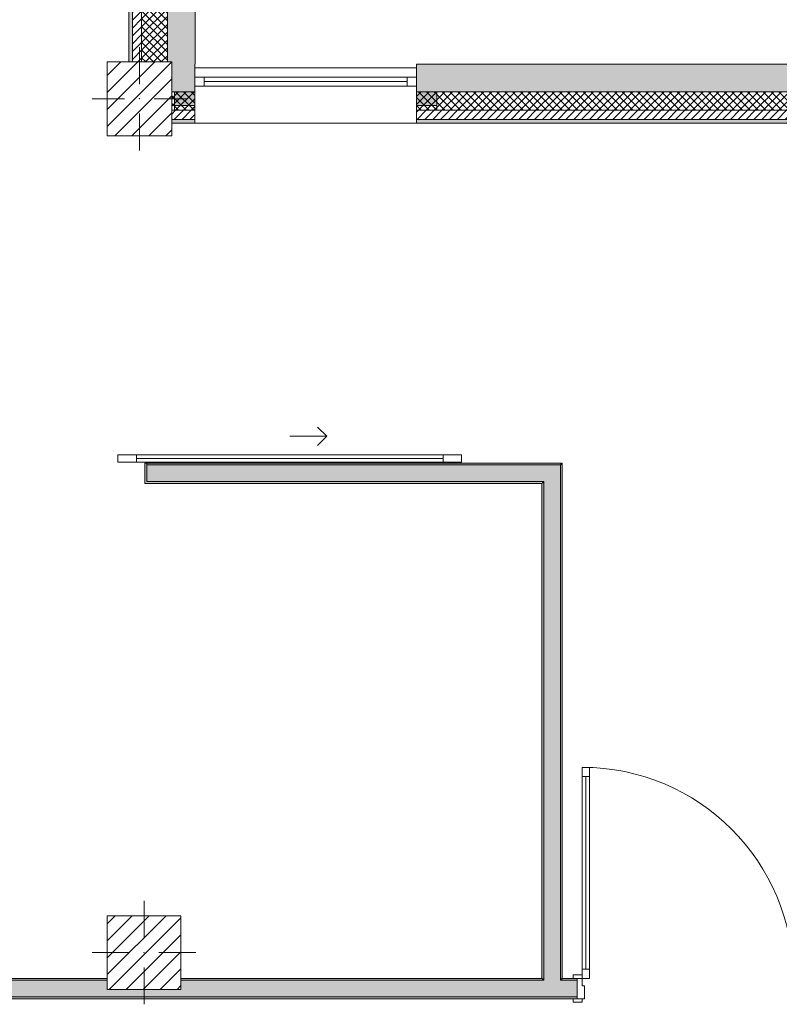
# Model space of a CAD drawing. Header units: millimetres. Extents: x -40968 to 11883, y -18816 to 4378.
# Tile 3 of 209: x -28641 to -24527, y -17114 to -11778. Entities that reach past the tile are written whole.
import ezdxf

# ---------------------------------------------------------------- set-up
doc = ezdxf.new("R2010")
doc.units = ezdxf.units.MM
doc.header["$MEASUREMENT"] = 0
doc.linetypes.add('Wipeout_Contour', pattern=[1000, 0, -1000])
for name, color, linetype in [('10_ESTR_Pilars', 7, 'Continuous'), ('12_FAÇ_Façana', 7, 'Continuous'), ('Puertas Archicad', 7, 'Continuous'), ('Ventanas Archicad', 7, 'Continuous')]:
    doc.layers.add(name, color=color, linetype=linetype)
for name, color, linetype, lineweight in [('10_ESTR_Pilars_Pluma_Nº__20', 1, 'Continuous', 5), ('10_ESTR_Pilars_Pluma_Nº__28', 7, 'Continuous', 20), ('10_ESTR_Pilars_Pluma_Nº__42', 8, 'Continuous', 25), ('12_FAÇ_Façana_Pluma_Nº__2', 8, 'Continuous', 5), ('12_FAÇ_Façana_Pluma_Nº__7', 7, 'Continuous', 5), ('Puertas Archicad_Pluma_Nº__1', 7, 'Continuous', 5), ('Puertas Archicad_Pluma_Nº__7', 7, 'Continuous', 5), ('Ventanas Archicad_Pluma_Nº__7', 7, 'Continuous', 5)]:
    doc.layers.add(name, color=color, linetype=linetype, lineweight=lineweight)
for name, color, linetype, lineweight, true_color in [('12_FAÇ_Façana_Pluma_Nº__102', 7, 'Continuous', 5, 0xcccccc), ('12_FAÇ_Façana_Pluma_Nº__174', 7, 'Continuous', 13, 0xe4ad2c), ('12_FAÇ_Façana_Pluma_Nº__176', 7, 'Continuous', 15, 0x93a0c6), ('12_FAÇ_Façana_Pluma_Nº__43', 7, 'Continuous', 5, 0xa4a4a6), ('Puertas Archicad_Pluma_Nº__3', 7, 'Continuous', 5, 0xa4a4a4), ('Ventanas Archicad_Pluma_Nº__23', 7, 'Continuous', 5, 0xa4a4a6), ('Ventanas Archicad_Pluma_Nº__3', 7, 'Continuous', 5, 0xa4a4a4), ('Ventanas Archicad_Pluma_Nº__43', 7, 'Continuous', 5, 0xa4a4a6)]:
    doc.layers.add(name, color=color, linetype=linetype, lineweight=lineweight, true_color=true_color)
pattern_1 = [(45, (0, 0), (-21.213203, 21.213203), [])]
pattern_2 = [(45, (0, 0), (-21.213203, 21.213203), []), (135, (0, 0), (21.213203, 21.213203), [])]
pattern_3 = [(0, (0, 0), (0, 75), [0, -75])]
pattern_4 = [(0, (0, 0), (0, 779.42), [48.75, -401.25]), (0, (225, 389.7), (0, 779.42), [48.75, -401.25]), (60, (0, 0), (-675, 389.7), [48.75, -401.25]), (60, (450, 0), (-675, 389.7), [48.75, -401.25]), (120, (48.75, 0), (675, 389.7), [48.75, -401.25]), (120, (498.75, 0), (675, 389.7), [48.75, -401.25]), (0, (0, 75), (0, 150), [0, -150, 0, -225]), (45, (75, 75), (-106.066, 106.066), [0, -112.5, 0, -187.5])]
pattern_5 = [(45, (0, 0), (-45.96194, 45.96194), [])]

# ---------------------------------------------------------------- blocks, each defined once
blk = doc.blocks.new('Muro_5_1', base_point=(-28050.8, -12339))
at = {"layer": '12_FAÇ_Façana_Pluma_Nº__102', "linetype": 'Continuous', "lineweight": 0, "true_color": 0xe5e5e5}
blk.add_hatch(color=254, dxfattribs=at).paths.add_polyline_path([(-27840.8, -11151), (-27840.8, -12007), (-27817.9, -12007), (-27817.9, -12019), (-27690.8, -12019), (-27690.8, -11151)])
at = {"layer": '12_FAÇ_Façana_Pluma_Nº__174', "linetype": 'Continuous', "lineweight": 13, "true_color": 0xe4ad2c}
h = blk.add_hatch(dxfattribs=at)
h.set_pattern_fill('SATE_Aislamiento_0001', color=42, style=0, pattern_type=2)
h.set_pattern_definition(pattern_2)
h.paths.add_polyline_path([(-27840.8, -11151), (-27980.8, -11151), (-27980.8, -12007), (-27840.8, -12007)])
at = {"layer": '12_FAÇ_Façana_Pluma_Nº__176', "linetype": 'Continuous', "lineweight": 0, "true_color": 0x495063}
blk.add_hatch(color=251, dxfattribs=at).paths.add_polyline_path([(-28030.8, -11151), (-28050.8, -11151), (-28050.8, -12007), (-28030.8, -12007)])
at = {"layer": '12_FAÇ_Façana_Pluma_Nº__2', "linetype": 'Continuous', "lineweight": 5}
h = blk.add_hatch(dxfattribs=at)
h.set_pattern_fill('Ceramic_0001', color=8, style=0, pattern_type=2)
h.set_pattern_definition(pattern_1)
h.paths.add_polyline_path([(-27980.8, -11151), (-28030.8, -11151), (-28030.8, -12007), (-27980.8, -12007)])
at = {"layer": '12_FAÇ_Façana_Pluma_Nº__7', "color": 7, "linetype": 'Continuous', "lineweight": 5}
for p, q in [((-28030.8, -11151), (-28030.8, -12007)), ((-27980.8, -11151), (-27980.8, -12007)), ((-27840.8, -11151), (-27840.8, -12007))]:
    blk.add_line(p, q, dxfattribs=at)
at = {"layer": '12_FAÇ_Façana_Pluma_Nº__7', "color": 7, "linetype": 'Continuous', "lineweight": 5, "flags": 128}
for points in [[(-28050.8, -11151), (-28050.8, -12007)], [(-27840.8, -11151), (-27870.8, -11151)], [(-27690.8, -11151), (-27720.8, -11151)], [(-27690.8, -12019), (-27690.8, -11151)]]:
    blk.add_lwpolyline(points, dxfattribs=at)
blk = doc.blocks.new('Muro_32_1', base_point=(-23271.1, -12339))
at = {"layer": '12_FAÇ_Façana_Pluma_Nº__102', "linetype": 'Continuous', "lineweight": 0, "true_color": 0xe5e5e5}
for points in [[(-23872.7, -12019), (-26492.5, -12019), (-26492.5, -12169), (-23872.7, -12169)], [(-23872.7, -12169), (-23782.7, -12169), (-23782.7, -12019), (-23872.7, -12019)], [(-23782.7, -12169), (-23271.1, -12169), (-23271.1, -12019), (-23782.7, -12019)]]:
    blk.add_hatch(color=254, dxfattribs=at).paths.add_polyline_path(points)
at = {"layer": '12_FAÇ_Façana_Pluma_Nº__174', "linetype": 'Continuous', "lineweight": 13, "true_color": 0xe4ad2c}
h = blk.add_hatch(dxfattribs=at)
h.set_pattern_fill('SATE_Aislamiento_0001', color=42, style=0, pattern_type=2)
h.set_pattern_definition(pattern_2)
h.paths.add_polyline_path([(-23872.7, -12169), (-26492.5, -12169), (-26492.5, -12269), (-23872.7, -12269)])
h = blk.add_hatch(dxfattribs=at)
h.set_pattern_fill('SATE_Aislamiento_0001', color=42, style=0, pattern_type=2)
h.set_pattern_definition(pattern_2)
h.paths.add_polyline_path([(-23782.7, -12269), (-23271.1, -12269), (-23271.1, -12169), (-23782.7, -12169)])
at = {"layer": '12_FAÇ_Façana_Pluma_Nº__176', "linetype": 'Continuous', "lineweight": 0, "true_color": 0x495063}
for points in [[(-23882.7, -12319), (-26492.5, -12319), (-26492.5, -12339), (-23882.7, -12339)], [(-23882.7, -12339), (-23872.7, -12339), (-23872.7, -12319), (-23882.7, -12319)], [(-23782.7, -12339), (-23772.7, -12339), (-23772.7, -12319), (-23782.7, -12319)], [(-23772.7, -12339), (-23271.1, -12339), (-23271.1, -12319), (-23772.7, -12319)]]:
    blk.add_hatch(color=251, dxfattribs=at).paths.add_polyline_path(points)
at = {"layer": '12_FAÇ_Façana_Pluma_Nº__2', "linetype": 'Continuous', "lineweight": 5}
h = blk.add_hatch(dxfattribs=at)
h.set_pattern_fill('Ceramic_0001', color=8, style=0, pattern_type=2)
h.set_pattern_definition(pattern_1)
h.paths.add_polyline_path([(-23872.7, -12269), (-26492.5, -12269), (-26492.5, -12319), (-23872.7, -12319)])
h = blk.add_hatch(dxfattribs=at)
h.set_pattern_fill('Ceramic_0001', color=8, style=0, pattern_type=2)
h.set_pattern_definition(pattern_1)
h.paths.add_polyline_path([(-23782.7, -12319), (-23271.1, -12319), (-23271.1, -12269), (-23782.7, -12269)])
at = {"layer": '12_FAÇ_Façana_Pluma_Nº__7', "color": 7, "linetype": 'Continuous', "lineweight": 5}
for p, q in [((-26492.5, -12169), (-23872.7, -12169)), ((-23872.7, -12169), (-23872.7, -12269)), ((-23782.7, -12269), (-23782.7, -12169)), ((-23782.7, -12169), (-23271.1, -12169)), ((-26492.5, -12269), (-23872.7, -12269)), ((-23872.7, -12269), (-23872.7, -12319)), ((-23782.7, -12319), (-23782.7, -12269)), ((-23782.7, -12269), (-23271.1, -12269)), ((-26492.5, -12319), (-23872.7, -12319)), ((-23872.7, -12319), (-23872.7, -12339)), ((-23782.7, -12339), (-23782.7, -12319)), ((-23782.7, -12319), (-23271.1, -12319))]:
    blk.add_line(p, q, dxfattribs=at)
at = {"layer": '12_FAÇ_Façana_Pluma_Nº__7', "color": 7, "linetype": 'Continuous', "lineweight": 5, "flags": 128}
for points in [[(-23271.1, -12019), (-26492.5, -12019)], [(-26492.5, -12019), (-26492.5, -12339)], [(-23271.1, -12059), (-23271.1, -12019)], [(-26492.5, -12339), (-23882.7, -12339)], [(-23772.7, -12339), (-23271.1, -12339)]]:
    blk.add_lwpolyline(points, dxfattribs=at)
blk = doc.blocks.new('Muro_34_1', base_point=(-27692.5, -12339))
at = {"layer": '12_FAÇ_Façana_Pluma_Nº__102', "linetype": 'Continuous', "lineweight": 0, "true_color": 0xe5e5e5}
blk.add_hatch(color=254, dxfattribs=at).paths.add_polyline_path([(-27692.5, -12019), (-27817.9, -12019), (-27817.9, -12169), (-27692.5, -12169)])
at = {"layer": '12_FAÇ_Façana_Pluma_Nº__174', "linetype": 'Continuous', "lineweight": 13, "true_color": 0xe4ad2c}
h = blk.add_hatch(dxfattribs=at)
h.set_pattern_fill('SATE_Aislamiento_0001', color=42, style=0, pattern_type=2)
h.set_pattern_definition(pattern_2)
h.paths.add_polyline_path([(-27692.5, -12169), (-27817.9, -12169), (-27817.9, -12269), (-27692.5, -12269)])
at = {"layer": '12_FAÇ_Façana_Pluma_Nº__176', "linetype": 'Continuous', "lineweight": 0, "true_color": 0x495063}
blk.add_hatch(color=251, dxfattribs=at).paths.add_polyline_path([(-27692.5, -12319), (-27817.9, -12319), (-27817.9, -12339), (-27692.5, -12339)])
at = {"layer": '12_FAÇ_Façana_Pluma_Nº__2', "linetype": 'Continuous', "lineweight": 5}
h = blk.add_hatch(dxfattribs=at)
h.set_pattern_fill('Ceramic_0001', color=8, style=0, pattern_type=2)
h.set_pattern_definition(pattern_1)
h.paths.add_polyline_path([(-27692.5, -12269), (-27817.9, -12269), (-27817.9, -12319), (-27692.5, -12319)])
at = {"layer": '12_FAÇ_Façana_Pluma_Nº__7', "color": 7, "linetype": 'Continuous', "lineweight": 5}
for p, q in [((-27817.9, -12169), (-27692.5, -12169)), ((-27817.9, -12269), (-27692.5, -12269)), ((-27817.9, -12319), (-27692.5, -12319))]:
    blk.add_line(p, q, dxfattribs=at)
at = {"layer": '12_FAÇ_Façana_Pluma_Nº__7', "color": 7, "linetype": 'Continuous', "lineweight": 5, "flags": 128}
for points in [[(-27692.5, -12059), (-27692.5, -12019)], [(-27817.9, -12339), (-27692.5, -12339)]]:
    blk.add_lwpolyline(points, dxfattribs=at)
blk = doc.blocks.new('Ventana Vertical Multi-Faja 27_10')
at = {"layer": 'Ventanas Archicad_Pluma_Nº__23', "color": 253, "linetype": 'Continuous', "lineweight": 5, "true_color": 0xa4a4a6}
for p, q in [((-600, 0), (-550, 0)), ((-550, 0), (-550, -50)), ((550, -50), (550, 0)), ((550, 0), (600, 0)), ((-550, -50), (-600, -50)), ((600, -50), (550, -50))]:
    blk.add_line(p, q, dxfattribs=at)
at = {"layer": 'Ventanas Archicad_Pluma_Nº__3', "color": 253, "linetype": 'Continuous', "lineweight": 5, "true_color": 0xa4a4a4}
for p, q in [((-600, 50), (600, 50)), ((-550, 0), (550, 0)), ((-550, -25), (550, -25)), ((550, -50), (-550, -50)), ((-600, -250), (600, -250))]:
    blk.add_line(p, q, dxfattribs=at)
at = {"layer": 'Ventanas Archicad_Pluma_Nº__43', "color": 253, "linetype": 'Continuous', "lineweight": 5, "true_color": 0xa4a4a6}
for p, q in [((-600, -180), (-600, -155)), ((600, -180), (600, -155))]:
    blk.add_line(p, q, dxfattribs=at)
at = {"layer": 'Ventanas Archicad_Pluma_Nº__7', "color": 7, "linetype": 'Continuous', "lineweight": 5}
for p, q in [((-600, 50), (-600, 30)), ((-600, 30), (-600, 0)), ((-600, 30), (-600, 0)), ((-600, 0), (-600, -50)), ((-600, 0), (-600, -50)), ((-600, 0), (-600, -50)), ((-600, 0), (-600, -50)), ((600, 50), (600, 30)), ((600, 30), (600, 0)), ((600, 30), (600, 0)), ((600, 0), (600, -50)), ((600, 0), (600, -50)), ((600, 0), (600, -50)), ((600, 0), (600, -50)), ((-600, -50), (-600, -80)), ((-600, -50), (-600, -80)), ((600, -50), (600, -80)), ((600, -50), (600, -80)), ((-600, -80), (-600, -155)), ((-600, -80), (-600, -155)), ((600, -80), (600, -155)), ((600, -80), (600, -155)), ((-600, -180), (-600, -230)), ((600, -180), (600, -230)), ((-600, -230), (-600, -250)), ((600, -230), (600, -250))]:
    blk.add_line(p, q, dxfattribs=at)
blk = doc.blocks.new('Muro_35_1', base_point=(-26497.5, -12339))
at = {"layer": '12_FAÇ_Façana', "linetype": 'Continuous', "lineweight": 0, "true_color": 0x000000}
h = blk.add_hatch(dxfattribs=at)
h.set_pattern_fill('Yeso_0001', color=18, style=0, pattern_type=2)
h.set_pattern_definition(pattern_3)
h.paths.add_polyline_path([(-27692.5, -12269), (-27692.5, -12244), (-27802.5, -12244), (-27802.5, -12269)])
h = blk.add_hatch(dxfattribs=at)
h.set_pattern_fill('Yeso_0001', color=18, style=0, pattern_type=2)
h.set_pattern_definition(pattern_3)
h.paths.add_polyline_path([(-26492.5, -12269), (-26382.5, -12269), (-26382.5, -12244), (-26492.5, -12244)])
at = {"layer": '12_FAÇ_Façana_Pluma_Nº__102', "linetype": 'Continuous', "lineweight": 0, "true_color": 0xe5e5e5}
for points in [[(-27802.5, -12169), (-27802.5, -12244), (-27692.5, -12244), (-27692.5, -12059)], [(-26382.5, -12169), (-26492.5, -12059), (-26492.5, -12244), (-26382.5, -12244)]]:
    blk.add_hatch(color=254, dxfattribs=at).paths.add_polyline_path(points)
at = {"layer": '12_FAÇ_Façana_Pluma_Nº__43', "color": 253, "linetype": 'Continuous', "lineweight": 5, "true_color": 0xa4a4a6}
for p, q in [((-27802.5, -12244), (-27802.5, -12269)), ((-27692.5, -12244), (-27802.5, -12244)), ((-27802.5, -12269), (-27692.5, -12269)), ((-27692.5, -12269), (-27692.5, -12244)), ((-26492.5, -12269), (-26492.5, -12244)), ((-26492.5, -12244), (-26382.5, -12244)), ((-26382.5, -12269), (-26492.5, -12269)), ((-26382.5, -12244), (-26382.5, -12269))]:
    blk.add_line(p, q, dxfattribs=at)
at = {"layer": '12_FAÇ_Façana_Pluma_Nº__7', "color": 7, "linetype": 'Continuous', "lineweight": 5}
for p, q in [((-27692.5, -12039), (-27692.5, -12059)), ((-26492.5, -12039), (-26492.5, -12059)), ((-27692.5, -12059), (-27692.5, -12089)), ((-27692.5, -12059), (-27692.5, -12089)), ((-27692.5, -12089), (-27692.5, -12139)), ((-27692.5, -12089), (-27692.5, -12139)), ((-26492.5, -12059), (-26492.5, -12089)), ((-26492.5, -12059), (-26492.5, -12089)), ((-26492.5, -12089), (-26492.5, -12139)), ((-26492.5, -12089), (-26492.5, -12139)), ((-27692.5, -12139), (-27692.5, -12169)), ((-27692.5, -12139), (-27692.5, -12169)), ((-26492.5, -12139), (-26492.5, -12169)), ((-26492.5, -12139), (-26492.5, -12169)), ((-27802.5, -12169), (-27802.5, -12244)), ((-27692.5, -12169), (-27692.5, -12244)), ((-27692.5, -12169), (-27692.5, -12244)), ((-26492.5, -12169), (-26492.5, -12244)), ((-26492.5, -12169), (-26492.5, -12244)), ((-26382.5, -12169), (-26382.5, -12244)), ((-27692.5, -12269), (-27692.5, -12319)), ((-26492.5, -12269), (-26492.5, -12319)), ((-27692.5, -12319), (-27692.5, -12339)), ((-26492.5, -12319), (-26492.5, -12339))]:
    blk.add_line(p, q, dxfattribs=at)
at = {"layer": 'Ventanas Archicad', "color": 253, "linetype": 'Continuous', "lineweight": 5, "true_color": 0xa4a4a6, "zscale": 1000}
blk.add_blockref('Ventana Vertical Multi-Faja 27_10', (-27092.5, -12089), dxfattribs=at)
blk = doc.blocks.new('Puerta 27')
at = {"layer": 'Puertas Archicad_Pluma_Nº__1', "color": 7, "linetype": 'Continuous', "lineweight": 5}
for p, q in [((532, 1094), (532, 1144)), ((532, 1144), (572, 1144)), ((572, 1144), (572, 1094)), ((572, 1094), (532, 1094)), ((552, 1094), (552, 50)), ((-622, 0), (-622, 19)), ((-622, 19), (-572, 19)), ((-572, 0), (-622, 0)), ((-572, 0), (-600, 0)), ((-600, 0), (-600, -110)), ((-572, 19), (-572, 0)), ((-572, -40), (-572, 0)), ((532, 0), (532, 50)), ((532, 50), (572, 50)), ((572, 0), (532, 0)), ((572, 50), (572, 0)), ((572, 19), (622, 19)), ((572, 0), (572, 19)), ((622, 0), (572, 0)), ((600, 0), (572, 0)), ((572, 0), (572, -40)), ((600, -110), (600, 0)), ((622, 19), (622, 0)), ((-560, -40), (-572, -40)), ((-560, -110), (-560, -40)), ((572, -40), (560, -40)), ((560, -40), (560, -110)), ((-622, -129), (-622, -110)), ((-622, -110), (-572, -110)), ((-572, -129), (-622, -129)), ((-600, -110), (-560, -110)), ((-572, -110), (-572, -129)), ((560, -110), (600, -110)), ((572, -110), (622, -110)), ((572, -129), (572, -110)), ((622, -129), (572, -129)), ((622, -110), (622, -129))]:
    blk.add_line(p, q, dxfattribs=at)
at = {"layer": 'Puertas Archicad_Pluma_Nº__1', "color": 7, "linetype": 'Continuous', "lineweight": 5, "flags": 128}
for points in [[(552, 1094), (552, 50), (532, 50), (532, 1094)], [(572, 1094), (572, 50), (552, 50), (552, 1094)]]:
    blk.add_lwpolyline(points, close=True, dxfattribs=at)
at = {"layer": 'Puertas Archicad_Pluma_Nº__3', "color": 253, "linetype": 'Continuous', "lineweight": 5, "true_color": 0xa4a4a4}
blk.add_arc((572, 0), 1144, 90, 180, dxfattribs=at)
at = {"layer": 'Puertas Archicad_Pluma_Nº__7', "color": 7, "linetype": 'Continuous', "lineweight": 5}
for p, q in [((-600, 0), (-622, 0)), ((-600, 0), (-622, 0)), ((-600, 0), (-600, -10)), ((-600, 0), (-600, -10)), ((600, 0), (600, -10)), ((600, 0), (600, -10)), ((600, 0), (622, 0)), ((600, 0), (622, 0)), ((-600, -10), (-600, -100)), ((-600, -10), (-600, -100)), ((600, -10), (600, -100)), ((600, -10), (600, -100)), ((-600, -100), (-600, -110)), ((-600, -100), (-600, -110)), ((600, -100), (600, -110)), ((600, -100), (600, -110)), ((-600, -110), (-622, -110)), ((-600, -110), (-622, -110)), ((600, -110), (622, -110)), ((600, -110), (622, -110))]:
    blk.add_line(p, q, dxfattribs=at)
blk = doc.blocks.new('Muro_38_1', base_point=(-33871.9, -17084))
at = {"layer": '12_FAÇ_Façana_Pluma_Nº__102', "linetype": 'Continuous', "lineweight": 0, "true_color": 0xe5e5e5}
for points in [[(-33871.9, -16984), (-33871.9, -17074), (-25802.7, -17074), (-25802.7, -16984), (-27767.9, -16984), (-27767.9, -17034), (-28167.9, -17034), (-28167.9, -16984)], [(-25712.7, -16984), (-25802.7, -16984), (-25802.7, -17074), (-25712.7, -17074)], [(-25712.7, -16984), (-25712.7, -17074), (-25622.7, -17074), (-25622.7, -16984)]]:
    blk.add_hatch(color=254, dxfattribs=at).paths.add_polyline_path(points)
at = {"layer": '12_FAÇ_Façana_Pluma_Nº__176', "linetype": 'Continuous', "lineweight": 0, "true_color": 0x495063}
for points in [[(-33871.9, -16974), (-33871.9, -16984), (-28167.9, -16984), (-28167.9, -16974)], [(-27767.9, -16974), (-27767.9, -16984), (-25812.7, -16984), (-25812.7, -16974)], [(-25802.7, -16974), (-25812.7, -16974), (-25812.7, -16984), (-25802.7, -16984)], [(-25702.7, -16974), (-25712.7, -16974), (-25712.7, -16984), (-25702.7, -16984)], [(-25702.7, -16974), (-25702.7, -16984), (-25622.7, -16984), (-25622.7, -16974)], [(-25622.7, -17074), (-33871.9, -17074), (-33871.9, -17084), (-25622.7, -17084)]]:
    blk.add_hatch(color=251, dxfattribs=at).paths.add_polyline_path(points)
at = {"layer": '12_FAÇ_Façana_Pluma_Nº__7', "color": 7, "linetype": 'Continuous', "lineweight": 5}
for p, q in [((-28167.9, -16984), (-33871.9, -16984)), ((-25802.7, -16984), (-27767.9, -16984)), ((-25802.7, -16974), (-25802.7, -16984)), ((-25712.7, -16984), (-25712.7, -16974)), ((-25622.7, -16984), (-25712.7, -16984)), ((-25622.7, -16974), (-25644.7, -16974)), ((-25622.7, -16974), (-25622.7, -16984)), ((-25622.7, -16984), (-25622.7, -17074)), ((-33871.9, -17074), (-25802.7, -17074)), ((-25802.7, -17074), (-25712.7, -17074)), ((-25712.7, -17074), (-25622.7, -17074)), ((-25622.7, -17084), (-25644.7, -17084)), ((-25622.7, -17074), (-25622.7, -17084))]:
    blk.add_line(p, q, dxfattribs=at)
at = {"layer": '12_FAÇ_Façana_Pluma_Nº__7', "color": 7, "linetype": 'Continuous', "lineweight": 5, "flags": 128}
for points in [[(-28167.9, -16974), (-33871.9, -16974)], [(-25812.7, -16974), (-27767.9, -16974)], [(-25622.7, -16974), (-25702.7, -16974)], [(-33871.9, -17084), (-25622.7, -17084)]]:
    blk.add_lwpolyline(points, dxfattribs=at)
at = {"layer": 'Puertas Archicad', "color": 253, "linetype": 'Continuous', "lineweight": 5, "true_color": 0xa4a4a6, "xscale": -1, "zscale": 1000}
blk.add_blockref('Puerta 27', (-25022.7, -16974), dxfattribs=at)
blk = doc.blocks.new('Muro_43_1', base_point=(-25702.7, -17084))
at = {"layer": '12_FAÇ_Façana_Pluma_Nº__102', "linetype": 'Continuous', "lineweight": 0, "true_color": 0xe5e5e5}
for points in [[(-25802.7, -14280.9), (-25712.7, -14190.9), (-25802.7, -14190.9)], [(-25802.7, -14280.9), (-25712.7, -14280.9), (-25712.7, -14190.9)], [(-25802.7, -14280.9), (-25802.7, -16974), (-25712.7, -16974), (-25712.7, -14280.9)], [(-25712.7, -16974), (-25802.7, -16974), (-25802.7, -16984), (-25712.7, -16984)]]:
    blk.add_hatch(color=254, dxfattribs=at).paths.add_polyline_path(points)
at = {"layer": '12_FAÇ_Façana_Pluma_Nº__176', "linetype": 'Continuous', "lineweight": 0, "true_color": 0x495063}
for points in [[(-25712.7, -14190.9), (-25702.7, -14180.9), (-25712.7, -14180.9)], [(-25712.7, -14190.9), (-25702.7, -14190.9), (-25702.7, -14180.9)], [(-25712.7, -14190.9), (-25712.7, -16974), (-25702.7, -16974), (-25702.7, -14190.9)], [(-25812.7, -14290.9), (-25802.7, -14280.9), (-25812.7, -14280.9)], [(-25812.7, -14290.9), (-25802.7, -14290.9), (-25802.7, -14280.9)], [(-25812.7, -14290.9), (-25812.7, -16974), (-25802.7, -16974), (-25802.7, -14290.9)]]:
    blk.add_hatch(color=251, dxfattribs=at).paths.add_polyline_path(points)
at = {"layer": '12_FAÇ_Façana_Pluma_Nº__7', "color": 7, "linetype": 'Continuous', "lineweight": 5}
for p, q in [((-25712.7, -14190.9), (-25802.7, -14190.9)), ((-25712.7, -14280.9), (-25712.7, -14190.9)), ((-25802.7, -14280.9), (-25812.7, -14280.9)), ((-25802.7, -14280.9), (-25802.7, -16974)), ((-25712.7, -16974), (-25712.7, -14280.9)), ((-25802.7, -16974), (-25802.7, -16984)), ((-25712.7, -16984), (-25712.7, -16974))]:
    blk.add_line(p, q, dxfattribs=at)
at = {"layer": '12_FAÇ_Façana_Pluma_Nº__7', "color": 7, "linetype": 'Continuous', "lineweight": 5, "flags": 128}
for points in [[(-25702.7, -14180.9), (-25712.7, -14180.9)], [(-25702.7, -16974), (-25702.7, -14180.9)], [(-25812.7, -14290.9), (-25812.7, -16974)]]:
    blk.add_lwpolyline(points, dxfattribs=at)
blk = doc.blocks.new('Puerta Corredera Exterior 27_3')
at = {"layer": 'Puertas Archicad', "linetype": 'Continuous', "lineweight": 0, "true_color": 0xffffff}
h = blk.add_hatch(dxfattribs=at)
h.set_pattern_fill('Hormigón_en_Masa_0001', style=0, pattern_type=2)
h.set_pattern_definition(pattern_4)
h.paths.add_polyline_path([(774.6, 45), (774.6, 5), (874.6, 5), (874.6, 45)])
h = blk.add_hatch(dxfattribs=at)
h.set_pattern_fill('Hormigón_en_Masa_0001', style=0, pattern_type=2)
h.set_pattern_definition(pattern_4)
h.paths.add_polyline_path([(2636, 5), (2636, 45), (2536, 45), (2536, 5)])
at = {"layer": 'Puertas Archicad_Pluma_Nº__1', "color": 7, "linetype": 'Continuous', "lineweight": 5}
for p, q in [((774.6, 45), (874.6, 45)), ((774.6, 5), (774.6, 45)), ((874.6, 5), (774.6, 5)), ((874.6, 45), (874.6, 5)), ((874.6, 25), (2536, 25)), ((2536, 5), (2536, 45)), ((2536, 45), (2636, 45)), ((2636, 5), (2536, 5)), ((2636, 45), (2636, 5))]:
    blk.add_line(p, q, dxfattribs=at)
at = {"layer": 'Puertas Archicad_Pluma_Nº__1', "color": 7, "linetype": 'Continuous', "lineweight": 5, "flags": 128}
for points in [[(874.6, 45), (2536, 45), (2536, 25), (874.6, 25)], [(874.6, 25), (2536, 25), (2536, 5), (874.6, 5)]]:
    blk.add_lwpolyline(points, close=True, dxfattribs=at)
at = {"layer": 'Puertas Archicad_Pluma_Nº__3', "color": 253, "linetype": 'Continuous', "lineweight": 5, "true_color": 0xa4a4a4}
for p, q in [((1905.3, 145), (1855.3, 195)), ((1705.3, 145), (1905.3, 145)), ((1905.3, 145), (1855.3, 95))]:
    blk.add_line(p, q, dxfattribs=at)
at = {"layer": 'Puertas Archicad_Pluma_Nº__7', "color": 7, "linetype": 'Continuous', "lineweight": 5}
for p, q in [((-920.7, 0), (-920.7, -110)), ((920.7, 0), (920.7, -110)), ((-930.7, -110), (-920.7, -110)), ((930.7, -110), (920.7, -110))]:
    blk.add_line(p, q, dxfattribs=at)
blk = doc.blocks.new('Muro_62_1', base_point=(-25702.7, -14180.9))
at = {"layer": '12_FAÇ_Façana_Pluma_Nº__102', "linetype": 'Continuous', "lineweight": 0, "true_color": 0xe5e5e5}
for points in [[(-29982.7, -14190.9), (-29982.7, -14280.9), (-29972.7, -14280.9), (-29972.7, -14190.9)], [(-29972.7, -14280.9), (-29814.8, -14280.9), (-29814.8, -14190.9), (-29972.7, -14190.9)], [(-27953.4, -14280.9), (-25802.7, -14280.9), (-25802.7, -14190.9), (-27953.4, -14190.9)]]:
    blk.add_hatch(color=254, dxfattribs=at).paths.add_polyline_path(points)
at = {"layer": '12_FAÇ_Façana_Pluma_Nº__176', "linetype": 'Continuous', "lineweight": 0, "true_color": 0x495063}
for points in [[(-29972.7, -14190.9), (-29814.8, -14190.9), (-29814.8, -14180.9), (-29972.7, -14180.9)], [(-29814.8, -14290.9), (-29804.8, -14290.9), (-29804.8, -14180.9), (-29814.8, -14180.9), (-29814.8, -14280.9)], [(-27963.4, -14290.9), (-27953.4, -14290.9), (-27953.4, -14280.9), (-27953.4, -14180.9), (-27963.4, -14180.9)], [(-25712.7, -14180.9), (-27953.4, -14180.9), (-27953.4, -14190.9), (-25712.7, -14190.9)], [(-29814.8, -14280.9), (-29972.7, -14280.9), (-29972.7, -14290.9), (-29814.8, -14290.9)], [(-25812.7, -14280.9), (-27953.4, -14280.9), (-27953.4, -14290.9), (-25812.7, -14290.9)]]:
    blk.add_hatch(color=251, dxfattribs=at).paths.add_polyline_path(points)
at = {"layer": '12_FAÇ_Façana_Pluma_Nº__7', "color": 7, "linetype": 'Continuous', "lineweight": 5}
for p, q in [((-29972.7, -14190.9), (-29982.7, -14190.9)), ((-29814.8, -14190.9), (-29972.7, -14190.9)), ((-29814.8, -14180.9), (-29804.8, -14180.9)), ((-29814.8, -14280.9), (-29814.8, -14180.9)), ((-29804.8, -14180.9), (-29804.8, -14290.9)), ((-27963.4, -14180.9), (-27963.4, -14290.9)), ((-27953.4, -14180.9), (-27963.4, -14180.9)), ((-27953.4, -14280.9), (-27953.4, -14180.9)), ((-25802.7, -14190.9), (-27953.4, -14190.9)), ((-25712.7, -14190.9), (-25802.7, -14190.9)), ((-29982.7, -14280.9), (-29972.7, -14280.9)), ((-29972.7, -14280.9), (-29814.8, -14280.9)), ((-29814.8, -14290.9), (-29804.8, -14290.9)), ((-27953.4, -14290.9), (-27963.4, -14290.9)), ((-27953.4, -14280.9), (-25812.7, -14280.9)), ((-25802.7, -14280.9), (-25812.7, -14280.9))]:
    blk.add_line(p, q, dxfattribs=at)
at = {"layer": '12_FAÇ_Façana_Pluma_Nº__7', "color": 7, "linetype": 'Continuous', "lineweight": 5, "flags": 128}
for points in [[(-29814.8, -14180.9), (-29972.7, -14180.9)], [(-25712.7, -14180.9), (-27953.4, -14180.9)], [(-29972.7, -14290.9), (-29814.8, -14290.9)], [(-27953.4, -14290.9), (-25812.7, -14290.9)]]:
    blk.add_lwpolyline(points, dxfattribs=at)
at = {"layer": 'Puertas Archicad', "color": 253, "linetype": 'Continuous', "lineweight": 5, "true_color": 0xa4a4a6, "zscale": 1000}
blk.add_blockref('Puerta Corredera Exterior 27_3', (-28884.1, -14180.9), dxfattribs=at)
blk = doc.blocks.new('Pilar_20_1', base_point=(-27992.9, -12207))
at = {"color": 254, "linetype": 'Wipeout_Contour', "lineweight": 0, "ltscale": 122157.37424}
blk.add_wipeout([(-28167.9, -12407), (-27817.9, -12407), (-27817.9, -12007), (-28167.9, -12007)], dxfattribs=at).dxf.layer = '10_ESTR_Pilars'
at = {"layer": '10_ESTR_Pilars_Pluma_Nº__42', "linetype": 'Continuous', "lineweight": 25}
h = blk.add_hatch(dxfattribs=at)
h.set_pattern_fill('00_GCT_trama_45º_e1_400__05', color=8, style=0, pattern_type=2)
h.set_pattern_definition(pattern_5)
h.paths.add_polyline_path([(-28167.9, -12407), (-27817.9, -12407), (-27817.9, -12007), (-28167.9, -12007)])
at = {"layer": '10_ESTR_Pilars_Pluma_Nº__20', "color": 1, "linetype": 'Continuous', "lineweight": 5}
for p, q in [((-27992.9, -12127), (-27992.9, -11927)), ((-28072.9, -12207), (-28247.9, -12207)), ((-27912.9, -12207), (-27737.9, -12207)), ((-27992.9, -12287), (-27992.9, -12487))]:
    blk.add_line(p, q, dxfattribs=at)
blk.add_point((-27992.9, -12207), dxfattribs=at)
at = {"layer": '10_ESTR_Pilars_Pluma_Nº__28', "color": 7, "linetype": 'Continuous', "lineweight": 20, "flags": 128}
blk.add_lwpolyline([(-28167.9, -12407), (-27817.9, -12407), (-27817.9, -12007), (-28167.9, -12007)], close=True, dxfattribs=at)
blk = doc.blocks.new('Pilar_29_1', base_point=(-27967.9, -16834))
at = {"color": 254, "linetype": 'Wipeout_Contour', "lineweight": 0, "ltscale": 130575.694366}
blk.add_wipeout([(-28167.9, -17034), (-27767.9, -17034), (-27767.9, -16634), (-28167.9, -16634)], dxfattribs=at).dxf.layer = '10_ESTR_Pilars'
at = {"layer": '10_ESTR_Pilars_Pluma_Nº__42', "linetype": 'Continuous', "lineweight": 25}
h = blk.add_hatch(dxfattribs=at)
h.set_pattern_fill('00_GCT_trama_45º_e1_400__05', color=8, style=0, pattern_type=2)
h.set_pattern_definition(pattern_5)
h.paths.add_polyline_path([(-28167.9, -17034), (-27767.9, -17034), (-27767.9, -16634), (-28167.9, -16634)])
at = {"layer": '10_ESTR_Pilars_Pluma_Nº__20', "color": 1, "linetype": 'Continuous', "lineweight": 5}
for p, q in [((-27967.9, -16754), (-27967.9, -16554)), ((-28047.9, -16834), (-28247.9, -16834)), ((-27887.9, -16834), (-27687.9, -16834)), ((-27967.9, -16914), (-27967.9, -17114))]:
    blk.add_line(p, q, dxfattribs=at)
blk.add_point((-27967.9, -16834), dxfattribs=at)
at = {"layer": '10_ESTR_Pilars_Pluma_Nº__28', "color": 7, "linetype": 'Continuous', "lineweight": 20, "flags": 128}
blk.add_lwpolyline([(-28167.9, -17034), (-27767.9, -17034), (-27767.9, -16634), (-28167.9, -16634)], close=True, dxfattribs=at)

msp = doc.modelspace()

# ---------------------------------------------------------------- block references
at = {"layer": '12_FAÇ_Façana', "color": 7, "lineweight": 20}
for name, p in [('Muro_5_1', (-28050.8, -12339)), ('Muro_34_1', (-27692.5, -12339)), ('Muro_35_1', (-26497.5, -12339)), ('Muro_32_1', (-23271.1, -12339)), ('Muro_62_1', (-25702.7, -14180.9)), ('Muro_43_1', (-25702.7, -17084)), ('Muro_38_1', (-33871.9, -17084))]:
    msp.add_blockref(name, p, dxfattribs=at)

# ---------------------------------------------------------------- next in the draw order: block references
at = {"layer": '10_ESTR_Pilars', "color": 7, "lineweight": 20}
for name, p in [('Pilar_20_1', (-27992.9, -12207)), ('Pilar_29_1', (-27967.9, -16834))]:
    msp.add_blockref(name, p, dxfattribs=at)

doc.saveas('drawing.dxf')
